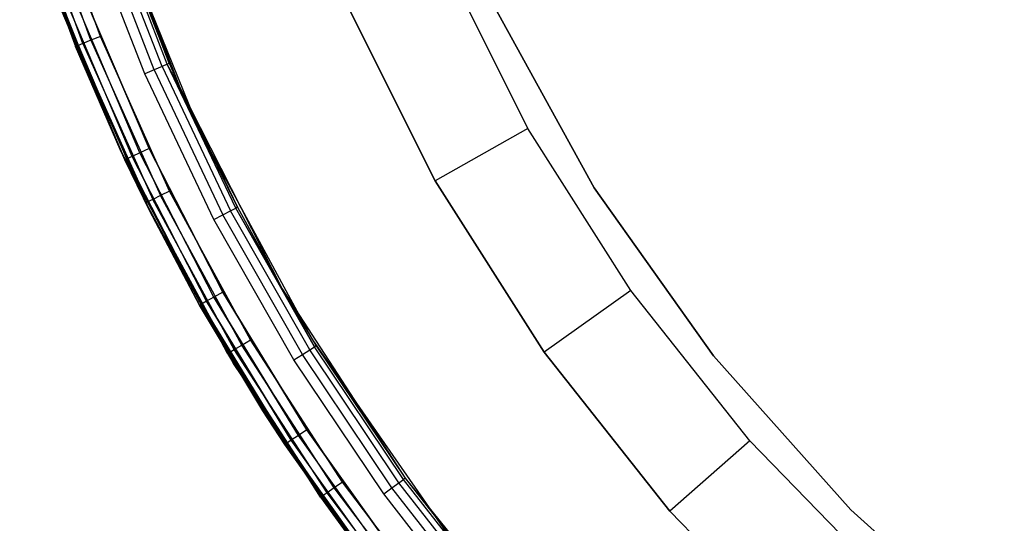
# Model space of a CAD drawing. Extents: x -4.43 to 3.97, y -4.36 to 4.03.
# Tile 5 of 32: x -4.24 to -2.39, y -2.63 to -1.69. Entities that reach past the tile are written whole.
import ezdxf

# ---------------------------------------------------------------- set-up
doc = ezdxf.new("R2010")
doc.units = 0
doc.header["$LTSCALE"] = 2.54
doc.layers.get('0').update_dxf_attribs({"color": 13, "linetype": 'CONTINUOUS'})

# ---------------------------------------------------------------- blocks, each defined once
blk = doc.blocks.new('Z_O_ENIE_CRES_STL_1')
at = {"color": 0}
for p, q in [((1.4232, -1.5513, -5.8), (1.3157, -1.2521, -5.8)), ((1.4232, -1.5513, -5.8), (1.3157, -1.2521, -5.8)), ((1.4205, -1.2515, -8), (1.5725, -1.6473, -8)), ((1.5524, -1.6016, -6.55), (1.4205, -1.2515, -8)), ((1.5524, -1.6016, -6.55), (1.4205, -1.2515, -8)), ((1.4205, -1.2515, -8), (1.5725, -1.6473, -8)), ((1.3803, -1.5686, -5.7691), (1.2717, -1.2661, -5.7691)), ((1.3803, -1.5686, -5.7691), (1.2717, -1.2661, -5.7691)), ((1.3904, -1.5646, -5.7854), (1.282, -1.2628, -5.7854)), ((1.3904, -1.5646, -5.7854), (1.282, -1.2628, -5.7854)), ((1.4054, -1.5585, -5.7962), (1.2975, -1.2579, -5.7962)), ((1.4054, -1.5585, -5.7962), (1.2975, -1.2579, -5.7962)), ((1.539, -1.6074, -6.5146), (1.4305, -1.3273, -6.5146)), ((1.539, -1.6074, -6.5146), (1.4305, -1.3273, -6.5146)), ((1.549, -1.6031, -6.5309), (1.4407, -1.3237, -6.5309)), ((1.549, -1.6031, -6.5309), (1.4407, -1.3237, -6.5309)), ((1.4418, -1.315, -5.8), (1.6097, -1.7284, -5.8)), ((1.4418, -1.315, -0.15), (1.6097, -1.7284, -0.15)), ((1.4418, -1.315, -5.8), (1.6097, -1.7284, -5.8)), ((1.4418, -1.315, -0.15), (1.6097, -1.7284, -0.15)), ((1.4443, -1.3225, -6.55), (1.5524, -1.6016, -6.55)), ((1.4443, -1.3225, -6.55), (1.5524, -1.6016, -6.55)), ((1.4605, -1.7635), (1.2922, -1.3411)), ((1.2922, -1.3411), (1.3768, -1.57, -5.75)), ((1.2922, -1.3411), (1.3768, -1.57, -5.75)), ((1.2922, -1.3411, -5.75), (1.3768, -1.57, -5.75)), ((1.4605, -1.7635), (1.2922, -1.3411)), ((1.3803, -1.5686, -5.7691), (1.2922, -1.3411, -5.75)), ((1.3803, -1.5686, -5.7691), (1.2922, -1.3411, -5.75)), ((1.2922, -1.3411, -5.75), (1.3768, -1.57, -5.75)), ((1.5065, -1.6213, -6.5), (1.3971, -1.3388, -6.5)), ((1.5065, -1.6213, -6.5), (1.3971, -1.3388, -6.5)), ((1.5241, -1.6138, -6.5038), (1.4152, -1.3326, -6.5038)), ((1.5241, -1.6138, -6.5038), (1.4152, -1.3326, -6.5038)), ((2.2263, -1.7239, -7.6939), (2.0652, -1.4016, -7.6939)), ((2.2263, -1.7239, -7.6939), (2.0652, -1.4016, -7.6939)), ((1.5155, -1.8778, -5.8), (1.3423, -1.4816, -5.8)), ((1.3423, -1.4816, -6.5), (1.5155, -1.8778, -6.5)), ((1.5155, -1.8778, -5.8), (1.3423, -1.4816, -5.8)), ((1.3423, -1.4816, -6.5), (1.5155, -1.8778, -6.5)), ((1.4827, -1.7765, -6.5146), (1.3631, -1.4951, -6.5146)), ((1.4827, -1.7765, -6.5146), (1.3631, -1.4951, -6.5146)), ((1.4827, -1.7765, -7.9854), (1.3631, -1.4951, -7.9854)), ((1.4827, -1.7765, -7.9854), (1.3631, -1.4951, -7.9854)), ((1.4974, -1.7696, -6.5038), (1.3783, -1.4893, -6.5038)), ((1.4974, -1.7696, -6.5038), (1.3783, -1.4893, -6.5038)), ((1.4974, -1.7696, -7.9962), (1.3783, -1.4893, -7.9962)), ((1.4974, -1.7696, -7.9962), (1.3783, -1.4893, -7.9962)), ((1.3962, -1.4825, -6.5), (1.5147, -1.7615, -6.5)), ((1.5147, -1.7615, -8), (1.3962, -1.4825, -8)), ((1.3962, -1.4825, -6.5), (1.5147, -1.7615, -6.5)), ((1.5147, -1.7615, -8), (1.3962, -1.4825, -8)), ((1.8819, -1.4817, -7.4939), (2.0523, -1.8224, -7.4939)), ((2.0523, -1.8224, -5.8939), (1.8819, -1.4817, -5.8939)), ((2.0523, -1.8224, -5.8939), (1.8819, -1.4817, -5.8939)), ((1.8819, -1.4817, -7.4939), (2.0523, -1.8224, -7.4939)), ((2.3511, -1.8355, -5.8), (2.164, -1.4969, -5.8)), ((2.164, -1.4969, -6.5), (2.3511, -1.8355, -6.5)), ((2.164, -1.4969, -6.5), (2.3511, -1.8355, -6.5)), ((2.3511, -1.8355, -5.8), (2.164, -1.4969, -5.8)), ((1.4694, -1.7827, -6.55), (1.3495, -1.5004, -6.55)), ((1.3495, -1.5004, -7.95), (1.4694, -1.7827, -7.95)), ((1.4694, -1.7827, -6.55), (1.3495, -1.5004, -6.55)), ((1.3495, -1.5004, -7.95), (1.4694, -1.7827, -7.95)), ((1.4729, -1.7811, -6.5309), (1.353, -1.499, -6.5309)), ((1.4729, -1.7811, -6.5309), (1.353, -1.499, -6.5309)), ((1.4729, -1.7811, -7.9691), (1.353, -1.499, -7.9691)), ((1.4729, -1.7811, -7.9691), (1.353, -1.499, -7.9691)), ((1.4232, -1.5513, -5.8), (1.4054, -1.5585, -5.7962)), ((1.4232, -1.5513, -5.8), (1.4054, -1.5585, -5.7962)), ((1.5532, -1.8414, -5.8), (1.4232, -1.5513, -5.8)), ((1.5532, -1.8414, -5.8), (1.4232, -1.5513, -5.8)), ((1.3768, -1.57, -5.75), (1.3803, -1.5686, -5.7691)), ((1.3768, -1.57, -5.75), (1.3803, -1.5686, -5.7691)), ((1.4605, -1.7635), (1.3768, -1.57, -5.75)), ((1.3768, -1.57, -5.75), (1.4605, -1.7635, -5.75)), ((1.4605, -1.7635), (1.3768, -1.57, -5.75)), ((1.3768, -1.57, -5.75), (1.4605, -1.7635, -5.75)), ((1.3904, -1.5646, -5.7854), (1.3803, -1.5686, -5.7691)), ((1.3904, -1.5646, -5.7854), (1.3803, -1.5686, -5.7691)), ((1.3803, -1.5686, -5.7691), (1.4605, -1.7635, -5.75)), ((1.3803, -1.5686, -5.7691), (1.4605, -1.7635, -5.75)), ((1.3803, -1.5686, -5.7691), (1.5118, -1.8619, -5.7691)), ((1.3803, -1.5686, -5.7691), (1.5118, -1.8619, -5.7691)), ((1.4054, -1.5585, -5.7962), (1.3904, -1.5646, -5.7854)), ((1.4054, -1.5585, -5.7962), (1.3904, -1.5646, -5.7854)), ((1.3904, -1.5646, -5.7854), (1.5216, -1.8571, -5.7854)), ((1.3904, -1.5646, -5.7854), (1.5216, -1.8571, -5.7854)), ((1.4054, -1.5585, -5.7962), (1.5361, -1.8499, -5.7962)), ((1.4054, -1.5585, -5.7962), (1.5361, -1.8499, -5.7962)), ((1.539, -1.6074, -6.5146), (1.5241, -1.6138, -6.5038)), ((1.539, -1.6074, -6.5146), (1.5241, -1.6138, -6.5038)), ((1.549, -1.6031, -6.5309), (1.539, -1.6074, -6.5146)), ((1.549, -1.6031, -6.5309), (1.539, -1.6074, -6.5146)), ((1.539, -1.6074, -6.5146), (1.6679, -1.8787, -6.5146)), ((1.539, -1.6074, -6.5146), (1.6679, -1.8787, -6.5146)), ((1.549, -1.6031, -6.5309), (1.5524, -1.6016, -6.55)), ((1.549, -1.6031, -6.5309), (1.5524, -1.6016, -6.55)), ((1.6775, -1.8737, -6.5309), (1.549, -1.6031, -6.5309)), ((1.6809, -1.8719, -6.55), (1.549, -1.6031, -6.5309)), ((1.6775, -1.8737, -6.5309), (1.549, -1.6031, -6.5309)), ((1.6809, -1.8719, -6.55), (1.549, -1.6031, -6.5309)), ((1.5725, -1.6473, -6.55), (1.549, -1.6031, -6.5309)), ((1.5725, -1.6473, -6.55), (1.549, -1.6031, -6.5309)), ((1.5524, -1.6016, -6.55), (1.5725, -1.6473, -8)), ((1.5524, -1.6016, -6.55), (1.5725, -1.6473, -8)), ((1.5524, -1.6016, -6.55), (1.5725, -1.6473, -6.55)), ((1.5524, -1.6016, -6.55), (1.5725, -1.6473, -6.55)), ((1.5241, -1.6138, -6.5038), (1.5065, -1.6213, -6.5)), ((1.5241, -1.6138, -6.5038), (1.5065, -1.6213, -6.5)), ((1.6365, -1.895, -6.5), (1.5065, -1.6213, -6.5)), ((1.6365, -1.895, -6.5), (1.5065, -1.6213, -6.5)), ((1.5241, -1.6138, -6.5038), (1.6535, -1.8862, -6.5038)), ((1.5241, -1.6138, -6.5038), (1.6535, -1.8862, -6.5038)), ((1.5725, -1.6473, -8), (1.7649, -2.025, -8)), ((1.5725, -1.6473, -8), (1.6809, -1.8719, -6.55)), ((1.5725, -1.6473, -8), (1.7649, -2.025, -8)), ((1.5725, -1.6473, -6.55), (1.5725, -1.6473, -8)), ((1.5725, -1.6473, -6.55), (1.5725, -1.6473, -8)), ((1.5725, -1.6473, -6.55), (1.6809, -1.8719, -6.55)), ((1.5725, -1.6473, -8), (1.6809, -1.8719, -6.55)), ((1.5725, -1.6473, -6.55), (1.6809, -1.8719, -6.55)), ((1.6097, -1.7284, -5.8), (1.822, -2.1209, -5.8)), ((1.6097, -1.7284, -0.15), (1.6097, -1.7284, -5.8)), ((1.6097, -1.7284, -0.15), (1.6097, -1.7284, -5.8)), ((1.6097, -1.7284, -0.15), (1.822, -2.1209, -0.15)), ((1.6097, -1.7284, -5.8), (1.822, -2.1209, -5.8)), ((1.6097, -1.7284, -0.15), (1.822, -2.1209, -0.15)), ((2.2263, -1.7239, -7.6939), (2.0523, -1.8224, -7.4939)), ((2.2263, -1.7239, -7.6939), (2.0523, -1.8224, -7.4939)), ((2.4197, -2.028, -7.6939), (2.2263, -1.7239, -7.6939)), ((2.4197, -2.028, -7.6939), (2.2263, -1.7239, -7.6939)), ((1.4605, -1.7635, -5.75), (1.5084, -1.8636, -5.75)), ((1.5084, -1.8636, -5.75), (1.4605, -1.7635)), ((1.4605, -1.7635), (1.4605, -1.7635, -5.75)), ((1.5084, -1.8636, -5.75), (1.4605, -1.7635)), ((1.6621, -2.1463, -5.75), (1.4605, -1.7635)), ((1.6621, -2.1463, -5.75), (1.4605, -1.7635)), ((1.6735, -2.1653), (1.4605, -1.7635)), ((1.4605, -1.7635), (1.4605, -1.7635, -5.75)), ((1.6735, -2.1653), (1.4605, -1.7635)), ((1.4605, -1.7635, -5.75), (1.5084, -1.8636, -5.75)), ((1.4605, -1.7635, -5.75), (1.5118, -1.8619, -5.7691)), ((1.4605, -1.7635, -5.75), (1.5118, -1.8619, -5.7691)), ((1.4974, -1.7696, -6.5038), (1.4827, -1.7765, -6.5146)), ((1.4974, -1.7696, -6.5038), (1.4827, -1.7765, -6.5146)), ((1.4974, -1.7696, -7.9962), (1.4827, -1.7765, -7.9854)), ((1.4974, -1.7696, -7.9962), (1.4827, -1.7765, -7.9854)), ((1.5147, -1.7615, -6.5), (1.4974, -1.7696, -6.5038)), ((1.5147, -1.7615, -6.5), (1.4974, -1.7696, -6.5038)), ((1.5147, -1.7615, -8), (1.4974, -1.7696, -7.9962)), ((1.5147, -1.7615, -8), (1.4974, -1.7696, -7.9962)), ((1.6366, -2.0404, -6.5038), (1.4974, -1.7696, -6.5038)), ((1.6366, -2.0404, -6.5038), (1.4974, -1.7696, -6.5038)), ((1.6366, -2.0404, -7.9962), (1.4974, -1.7696, -7.9962)), ((1.6366, -2.0404, -7.9962), (1.4974, -1.7696, -7.9962)), ((1.5147, -1.7615, -6.5), (1.6533, -2.0311, -6.5)), ((1.6533, -2.0311, -8), (1.5147, -1.7615, -8)), ((1.5147, -1.7615, -6.5), (1.6533, -2.0311, -6.5)), ((1.6533, -2.0311, -8), (1.5147, -1.7615, -8)), ((1.4694, -1.7827, -6.55), (1.4729, -1.7811, -6.5309)), ((1.4694, -1.7827, -6.55), (1.4729, -1.7811, -6.5309)), ((1.4694, -1.7827, -7.95), (1.4729, -1.7811, -7.9691)), ((1.4694, -1.7827, -7.95), (1.4729, -1.7811, -7.9691)), ((1.5155, -1.8778, -6.55), (1.4694, -1.7827, -6.55)), ((1.4694, -1.7827, -6.55), (1.4694, -1.7827, -7.95)), ((1.4694, -1.7827, -7.95), (1.5155, -1.8778, -7.95)), ((1.4694, -1.7827, -6.55), (1.4694, -1.7827, -7.95)), ((1.5155, -1.8778, -6.55), (1.4694, -1.7827, -6.55)), ((1.4694, -1.7827, -7.95), (1.5155, -1.8778, -7.95)), ((1.4827, -1.7765, -6.5146), (1.4729, -1.7811, -6.5309)), ((1.4827, -1.7765, -6.5146), (1.4729, -1.7811, -6.5309)), ((1.4827, -1.7765, -7.9854), (1.4729, -1.7811, -7.9691)), ((1.4827, -1.7765, -7.9854), (1.4729, -1.7811, -7.9691)), ((1.5155, -1.8778, -6.55), (1.4729, -1.7811, -6.5309)), ((1.5155, -1.8778, -6.55), (1.4729, -1.7811, -6.5309)), ((1.613, -2.0537, -6.5309), (1.4729, -1.7811, -6.5309)), ((1.613, -2.0537, -6.5309), (1.4729, -1.7811, -6.5309)), ((1.4729, -1.7811, -7.9691), (1.5155, -1.8778, -7.95)), ((1.613, -2.0537, -7.9691), (1.4729, -1.7811, -7.9691)), ((1.613, -2.0537, -7.9691), (1.4729, -1.7811, -7.9691)), ((1.4729, -1.7811, -7.9691), (1.5155, -1.8778, -7.95)), ((1.6225, -2.0484, -6.5146), (1.4827, -1.7765, -6.5146)), ((1.6225, -2.0484, -6.5146), (1.4827, -1.7765, -6.5146)), ((1.6225, -2.0484, -7.9854), (1.4827, -1.7765, -7.9854)), ((1.6225, -2.0484, -7.9854), (1.4827, -1.7765, -7.9854)), ((2.0523, -1.8224, -7.4939), (2.0523, -1.8224, -5.8939)), ((2.0523, -1.8224, -7.4939), (2.2567, -2.1439, -7.4939)), ((2.2567, -2.1439, -5.8939), (2.0523, -1.8224, -5.8939)), ((2.0523, -1.8224, -7.4939), (2.0523, -1.8224, -5.8939)), ((2.2567, -2.1439, -5.8939), (2.0523, -1.8224, -5.8939)), ((2.0523, -1.8224, -7.4939), (2.2567, -2.1439, -7.4939)), ((1.5532, -1.8414, -5.8), (1.5361, -1.8499, -5.7962)), ((1.5532, -1.8414, -5.8), (1.5361, -1.8499, -5.7962)), ((1.7051, -2.1207, -5.8), (1.5532, -1.8414, -5.8)), ((1.7051, -2.1207, -5.8), (1.5532, -1.8414, -5.8)), ((2.575, -2.151, -5.8), (2.3511, -1.8355, -5.8)), ((2.3511, -1.8355, -6.5), (2.575, -2.151, -6.5)), ((2.3511, -1.8355, -6.5), (2.575, -2.151, -6.5)), ((2.3511, -1.8355, -6.5), (2.3511, -1.8355, -5.8)), ((2.575, -2.151, -5.8), (2.3511, -1.8355, -5.8)), ((2.3511, -1.8355, -6.5), (2.3511, -1.8355, -5.8)), ((1.5118, -1.8619, -5.7691), (1.5084, -1.8636, -5.75)), ((1.5118, -1.8619, -5.7691), (1.5084, -1.8636, -5.75)), ((1.5084, -1.8636, -5.75), (1.6621, -2.1463, -5.75)), ((1.5084, -1.8636, -5.75), (1.6621, -2.1463, -5.75)), ((1.5216, -1.8571, -5.7854), (1.5118, -1.8619, -5.7691)), ((1.5216, -1.8571, -5.7854), (1.5118, -1.8619, -5.7691)), ((1.6654, -2.1443, -5.7691), (1.5118, -1.8619, -5.7691)), ((1.6654, -2.1443, -5.7691), (1.5118, -1.8619, -5.7691)), ((1.5361, -1.8499, -5.7962), (1.5216, -1.8571, -5.7854)), ((1.5361, -1.8499, -5.7962), (1.5216, -1.8571, -5.7854)), ((1.6747, -2.1388, -5.7854), (1.5216, -1.8571, -5.7854)), ((1.6747, -2.1388, -5.7854), (1.5216, -1.8571, -5.7854)), ((1.6887, -2.1305, -5.7962), (1.5361, -1.8499, -5.7962)), ((1.6887, -2.1305, -5.7962), (1.5361, -1.8499, -5.7962)), ((1.7285, -2.2541, -5.8), (1.5155, -1.8778, -5.8)), ((1.5155, -1.8778, -5.8), (1.5155, -1.8778, -6.5)), ((1.5155, -1.8778, -6.5), (1.7285, -2.2541, -6.5)), ((1.5155, -1.8778, -5.8), (1.5155, -1.8778, -6.5)), ((1.7285, -2.2541, -5.8), (1.5155, -1.8778, -5.8)), ((1.5155, -1.8778, -6.5), (1.7285, -2.2541, -6.5)), ((1.6097, -2.0556, -6.55), (1.5155, -1.8778, -6.55)), ((1.5155, -1.8778, -6.55), (1.5155, -1.8778, -7.95)), ((1.5155, -1.8778, -7.95), (1.6097, -2.0556, -7.95)), ((1.5155, -1.8778, -6.55), (1.5155, -1.8778, -7.95)), ((1.5155, -1.8778, -6.55), (1.613, -2.0537, -6.5309)), ((1.5155, -1.8778, -6.55), (1.613, -2.0537, -6.5309)), ((1.6097, -2.0556, -6.55), (1.5155, -1.8778, -6.55)), ((1.613, -2.0537, -7.9691), (1.5155, -1.8778, -7.95)), ((1.613, -2.0537, -7.9691), (1.5155, -1.8778, -7.95)), ((1.5155, -1.8778, -7.95), (1.6097, -2.0556, -7.95)), ((1.6365, -1.895, -6.5), (1.6535, -1.8862, -6.5038)), ((1.6365, -1.895, -6.5), (1.6535, -1.8862, -6.5038)), ((1.6535, -1.8862, -6.5038), (1.6679, -1.8787, -6.5146)), ((1.6535, -1.8862, -6.5038), (1.6679, -1.8787, -6.5146)), ((1.8027, -2.1483, -6.5038), (1.6535, -1.8862, -6.5038)), ((1.8027, -2.1483, -6.5038), (1.6535, -1.8862, -6.5038)), ((1.6679, -1.8787, -6.5146), (1.6775, -1.8737, -6.5309)), ((1.6679, -1.8787, -6.5146), (1.6775, -1.8737, -6.5309)), ((1.8165, -2.1398, -6.5146), (1.6679, -1.8787, -6.5146)), ((1.8165, -2.1398, -6.5146), (1.6679, -1.8787, -6.5146)), ((1.6809, -1.8719, -6.55), (1.6775, -1.8737, -6.5309)), ((1.6809, -1.8719, -6.55), (1.6775, -1.8737, -6.5309)), ((1.8257, -2.1341, -6.5309), (1.6775, -1.8737, -6.5309)), ((1.7649, -2.025, -6.55), (1.6775, -1.8737, -6.5309)), ((1.8257, -2.1341, -6.5309), (1.6775, -1.8737, -6.5309)), ((1.7649, -2.025, -6.55), (1.6775, -1.8737, -6.5309)), ((1.6809, -1.8719, -6.55), (1.7649, -2.025, -8)), ((1.6809, -1.8719, -6.55), (1.7649, -2.025, -8)), ((1.6809, -1.8719, -6.55), (1.7649, -2.025, -6.55)), ((1.6809, -1.8719, -6.55), (1.7649, -2.025, -6.55)), ((1.7864, -2.1584, -6.5), (1.6365, -1.895, -6.5)), ((1.7864, -2.1584, -6.5), (1.6365, -1.895, -6.5)), ((1.6533, -2.0311, -6.5), (1.6366, -2.0404, -6.5038)), ((1.6533, -2.0311, -6.5), (1.6366, -2.0404, -6.5038)), ((1.6533, -2.0311, -8), (1.6366, -2.0404, -7.9962)), ((1.6533, -2.0311, -8), (1.6366, -2.0404, -7.9962)), ((1.6533, -2.0311, -6.5), (1.8112, -2.2898, -6.5)), ((1.8112, -2.2898, -8), (1.6533, -2.0311, -8)), ((1.6533, -2.0311, -6.5), (1.8112, -2.2898, -6.5)), ((1.8112, -2.2898, -8), (1.6533, -2.0311, -8)), ((1.7649, -2.025, -8), (1.9958, -2.3805, -8)), ((1.7649, -2.025, -8), (1.8289, -2.1321, -6.55)), ((1.7649, -2.025, -8), (1.9958, -2.3805, -8)), ((1.7649, -2.025, -6.55), (1.7649, -2.025, -8)), ((1.7649, -2.025, -6.55), (1.7649, -2.025, -8)), ((1.7649, -2.025, -6.55), (1.8289, -2.1321, -6.55)), ((1.7649, -2.025, -8), (1.8289, -2.1321, -6.55)), ((1.7649, -2.025, -6.55), (1.8289, -2.1321, -6.55)), ((1.7649, -2.025, -6.55), (1.8257, -2.1341, -6.5309)), ((1.7649, -2.025, -6.55), (1.8257, -2.1341, -6.5309)), ((2.4197, -2.028, -7.6939), (2.2567, -2.1439, -7.4939)), ((2.4197, -2.028, -7.6939), (2.2567, -2.1439, -7.4939)), ((2.6434, -2.3105, -7.6939), (2.4197, -2.028, -7.6939)), ((2.6434, -2.3105, -7.6939), (2.4197, -2.028, -7.6939)), ((1.6225, -2.0484, -6.5146), (1.613, -2.0537, -6.5309)), ((1.6225, -2.0484, -6.5146), (1.613, -2.0537, -6.5309)), ((1.6225, -2.0484, -7.9854), (1.613, -2.0537, -7.9691)), ((1.6225, -2.0484, -7.9854), (1.613, -2.0537, -7.9691)), ((1.6366, -2.0404, -6.5038), (1.6225, -2.0484, -6.5146)), ((1.6366, -2.0404, -6.5038), (1.6225, -2.0484, -6.5146)), ((1.6366, -2.0404, -7.9962), (1.6225, -2.0484, -7.9854)), ((1.6366, -2.0404, -7.9962), (1.6225, -2.0484, -7.9854)), ((1.7817, -2.3093, -6.5146), (1.6225, -2.0484, -6.5146)), ((1.7817, -2.3093, -6.5146), (1.6225, -2.0484, -6.5146)), ((1.6225, -2.0484, -7.9854), (1.7817, -2.3093, -7.9854)), ((1.6225, -2.0484, -7.9854), (1.7817, -2.3093, -7.9854)), ((1.7953, -2.3004, -6.5038), (1.6366, -2.0404, -6.5038)), ((1.7953, -2.3004, -6.5038), (1.6366, -2.0404, -6.5038)), ((1.6366, -2.0404, -7.9962), (1.7953, -2.3004, -7.9962)), ((1.6366, -2.0404, -7.9962), (1.7953, -2.3004, -7.9962)), ((1.6097, -2.0556, -6.55), (1.613, -2.0537, -6.5309)), ((1.6097, -2.0556, -6.55), (1.613, -2.0537, -6.5309)), ((1.6097, -2.0556, -7.95), (1.613, -2.0537, -7.9691)), ((1.6097, -2.0556, -7.95), (1.613, -2.0537, -7.9691)), ((1.7285, -2.2541, -6.55), (1.6097, -2.0556, -6.55)), ((1.6097, -2.0556, -6.55), (1.6097, -2.0556, -7.95)), ((1.6097, -2.0556, -7.95), (1.7285, -2.2541, -7.95)), ((1.6097, -2.0556, -6.55), (1.6097, -2.0556, -7.95)), ((1.7285, -2.2541, -6.55), (1.6097, -2.0556, -6.55)), ((1.6097, -2.0556, -7.95), (1.7285, -2.2541, -7.95)), ((1.7727, -2.3153, -6.5309), (1.613, -2.0537, -6.5309)), ((1.613, -2.0537, -6.5309), (1.7285, -2.2541, -6.55)), ((1.613, -2.0537, -6.5309), (1.7285, -2.2541, -6.55)), ((1.7727, -2.3153, -6.5309), (1.613, -2.0537, -6.5309)), ((1.613, -2.0537, -7.9691), (1.7285, -2.2541, -7.95)), ((1.613, -2.0537, -7.9691), (1.7285, -2.2541, -7.95)), ((1.613, -2.0537, -7.9691), (1.7727, -2.3153, -7.9691)), ((1.613, -2.0537, -7.9691), (1.7727, -2.3153, -7.9691)), ((1.6887, -2.1305, -5.7962), (1.7051, -2.1207, -5.8)), ((1.6887, -2.1305, -5.7962), (1.7051, -2.1207, -5.8)), ((1.8779, -2.3876, -5.8), (1.7051, -2.1207, -5.8)), ((1.8779, -2.3876, -5.8), (1.7051, -2.1207, -5.8)), ((1.822, -2.1209, -5.8), (2.0763, -2.4876, -5.8)), ((1.822, -2.1209, -0.15), (1.822, -2.1209, -5.8)), ((1.822, -2.1209, -0.15), (1.822, -2.1209, -5.8)), ((1.822, -2.1209, -0.15), (2.0763, -2.4876, -0.15)), ((1.822, -2.1209, -5.8), (2.0763, -2.4876, -5.8)), ((1.822, -2.1209, -0.15), (2.0763, -2.4876, -0.15)), ((1.6654, -2.1443, -5.7691), (1.6621, -2.1463, -5.75)), ((1.6654, -2.1443, -5.7691), (1.6621, -2.1463, -5.75)), ((1.6654, -2.1443, -5.7691), (1.6747, -2.1388, -5.7854)), ((1.6654, -2.1443, -5.7691), (1.6747, -2.1388, -5.7854)), ((1.8401, -2.4141, -5.7691), (1.6654, -2.1443, -5.7691)), ((1.837, -2.4163, -5.75), (1.6654, -2.1443, -5.7691)), ((1.8401, -2.4141, -5.7691), (1.6654, -2.1443, -5.7691)), ((1.837, -2.4163, -5.75), (1.6654, -2.1443, -5.7691)), ((1.6735, -2.1653, -5.75), (1.6654, -2.1443, -5.7691)), ((1.6735, -2.1653, -5.75), (1.6654, -2.1443, -5.7691)), ((1.6747, -2.1388, -5.7854), (1.6887, -2.1305, -5.7962)), ((1.6747, -2.1388, -5.7854), (1.6887, -2.1305, -5.7962)), ((1.849, -2.4079, -5.7854), (1.6747, -2.1388, -5.7854)), ((1.849, -2.4079, -5.7854), (1.6747, -2.1388, -5.7854)), ((1.8623, -2.3986, -5.7962), (1.6887, -2.1305, -5.7962)), ((1.8623, -2.3986, -5.7962), (1.6887, -2.1305, -5.7962)), ((1.8027, -2.1483, -6.5038), (1.8165, -2.1398, -6.5146)), ((1.8027, -2.1483, -6.5038), (1.8165, -2.1398, -6.5146)), ((1.8165, -2.1398, -6.5146), (1.8257, -2.1341, -6.5309)), ((1.8165, -2.1398, -6.5146), (1.8257, -2.1341, -6.5309)), ((1.984, -2.3891, -6.5146), (1.8165, -2.1398, -6.5146)), ((1.984, -2.3891, -6.5146), (1.8165, -2.1398, -6.5146)), ((1.8289, -2.1321, -6.55), (1.8257, -2.1341, -6.5309)), ((1.8289, -2.1321, -6.55), (1.8257, -2.1341, -6.5309)), ((1.9927, -2.3828, -6.5309), (1.8257, -2.1341, -6.5309)), ((1.9927, -2.3828, -6.5309), (1.8257, -2.1341, -6.5309)), ((1.8289, -2.1321, -6.55), (1.9958, -2.3805, -8)), ((1.8289, -2.1321, -6.55), (1.9958, -2.3805, -8)), ((1.8289, -2.1321, -6.55), (1.9958, -2.3805, -6.55)), ((1.8289, -2.1321, -6.55), (1.9958, -2.3805, -6.55)), ((2.2567, -2.1439, -7.4939), (2.2567, -2.1439, -5.8939)), ((2.2567, -2.1439, -7.4939), (2.4931, -2.4426, -7.4939)), ((2.4931, -2.4426, -5.8939), (2.2567, -2.1439, -5.8939)), ((2.2567, -2.1439, -7.4939), (2.2567, -2.1439, -5.8939)), ((2.4931, -2.4426, -5.8939), (2.2567, -2.1439, -5.8939)), ((2.2567, -2.1439, -7.4939), (2.4931, -2.4426, -7.4939)), ((1.6621, -2.1463, -5.75), (1.6735, -2.1653)), ((1.6621, -2.1463, -5.75), (1.6735, -2.1653)), ((1.6621, -2.1463, -5.75), (1.6735, -2.1653, -5.75)), ((1.6621, -2.1463, -5.75), (1.6735, -2.1653, -5.75)), ((1.7864, -2.1584, -6.5), (1.8027, -2.1483, -6.5038)), ((1.7864, -2.1584, -6.5), (1.8027, -2.1483, -6.5038)), ((1.9554, -2.4099, -6.5), (1.7864, -2.1584, -6.5)), ((1.9554, -2.4099, -6.5), (1.7864, -2.1584, -6.5)), ((1.9708, -2.3987, -6.5038), (1.8027, -2.1483, -6.5038)), ((1.9708, -2.3987, -6.5038), (1.8027, -2.1483, -6.5038)), ((2.8328, -2.4395, -5.8), (2.575, -2.151, -5.8)), ((2.575, -2.151, -6.5), (2.8328, -2.4395, -6.5)), ((2.575, -2.151, -6.5), (2.8328, -2.4395, -6.5)), ((2.575, -2.151, -6.5), (2.575, -2.151, -5.8)), ((2.8328, -2.4395, -5.8), (2.575, -2.151, -5.8)), ((2.575, -2.151, -6.5), (2.575, -2.151, -5.8)), ((1.6735, -2.1653), (1.837, -2.4163, -5.75)), ((1.9287, -2.5417), (1.6735, -2.1653)), ((1.6735, -2.1653, -5.75), (1.6735, -2.1653)), ((1.6735, -2.1653, -5.75), (1.6735, -2.1653)), ((1.6735, -2.1653, -5.75), (1.837, -2.4163, -5.75)), ((1.6735, -2.1653), (1.837, -2.4163, -5.75)), ((1.9287, -2.5417), (1.6735, -2.1653)), ((1.6735, -2.1653, -5.75), (1.837, -2.4163, -5.75)), ((1.979, -2.6066, -5.8), (1.7285, -2.2541, -5.8)), ((1.7285, -2.2541, -5.8), (1.7285, -2.2541, -6.5)), ((1.7285, -2.2541, -6.5), (1.979, -2.6066, -6.5)), ((1.7285, -2.2541, -5.8), (1.7285, -2.2541, -6.5)), ((1.979, -2.6066, -5.8), (1.7285, -2.2541, -5.8)), ((1.7285, -2.2541, -6.5), (1.979, -2.6066, -6.5)), ((1.7695, -2.3174, -6.55), (1.7285, -2.2541, -6.55)), ((1.7285, -2.2541, -6.55), (1.7285, -2.2541, -7.95)), ((1.7285, -2.2541, -7.95), (1.7695, -2.3174, -7.95)), ((1.7285, -2.2541, -6.55), (1.7285, -2.2541, -7.95)), ((1.7285, -2.2541, -6.55), (1.7727, -2.3153, -6.5309)), ((1.7695, -2.3174, -6.55), (1.7285, -2.2541, -6.55)), ((1.7285, -2.2541, -6.55), (1.7727, -2.3153, -6.5309)), ((1.7285, -2.2541, -7.95), (1.7695, -2.3174, -7.95)), ((1.7285, -2.2541, -7.95), (1.7727, -2.3153, -7.9691)), ((1.7285, -2.2541, -7.95), (1.7727, -2.3153, -7.9691)), ((1.8112, -2.2898, -6.5), (1.7953, -2.3004, -6.5038)), ((1.8112, -2.2898, -6.5), (1.7953, -2.3004, -6.5038)), ((1.8112, -2.2898, -8), (1.7953, -2.3004, -7.9962)), ((1.8112, -2.2898, -8), (1.7953, -2.3004, -7.9962)), ((1.8112, -2.2898, -6.5), (1.9876, -2.5364, -6.5)), ((1.9876, -2.5364, -8), (1.8112, -2.2898, -8)), ((1.8112, -2.2898, -6.5), (1.9876, -2.5364, -6.5)), ((1.9876, -2.5364, -8), (1.8112, -2.2898, -8)), ((1.7817, -2.3093, -6.5146), (1.7727, -2.3153, -6.5309)), ((1.7817, -2.3093, -6.5146), (1.7727, -2.3153, -6.5309)), ((1.7817, -2.3093, -7.9854), (1.7727, -2.3153, -7.9691)), ((1.7817, -2.3093, -7.9854), (1.7727, -2.3153, -7.9691)), ((1.7953, -2.3004, -6.5038), (1.7817, -2.3093, -6.5146)), ((1.7953, -2.3004, -6.5038), (1.7817, -2.3093, -6.5146)), ((1.7953, -2.3004, -7.9962), (1.7817, -2.3093, -7.9854)), ((1.7953, -2.3004, -7.9962), (1.7817, -2.3093, -7.9854)), ((1.9596, -2.558, -6.5146), (1.7817, -2.3093, -6.5146)), ((1.9596, -2.558, -6.5146), (1.7817, -2.3093, -6.5146)), ((1.9596, -2.558, -7.9854), (1.7817, -2.3093, -7.9854)), ((1.9596, -2.558, -7.9854), (1.7817, -2.3093, -7.9854)), ((1.9725, -2.5481, -6.5038), (1.7953, -2.3004, -6.5038)), ((1.9725, -2.5481, -6.5038), (1.7953, -2.3004, -6.5038)), ((1.9725, -2.5481, -7.9962), (1.7953, -2.3004, -7.9962)), ((1.9725, -2.5481, -7.9962), (1.7953, -2.3004, -7.9962)), ((2.6434, -2.3105, -7.6939), (2.4931, -2.4426, -7.4939)), ((2.6434, -2.3105, -7.6939), (2.4931, -2.4426, -7.4939)), ((2.8949, -2.5686, -7.6939), (2.6434, -2.3105, -7.6939)), ((2.8949, -2.5686, -7.6939), (2.6434, -2.3105, -7.6939)), ((1.7695, -2.3174, -6.55), (1.7727, -2.3153, -6.5309)), ((1.7695, -2.3174, -6.55), (1.7727, -2.3153, -6.5309)), ((1.7727, -2.3153, -7.9691), (1.7695, -2.3174, -7.95)), ((1.7727, -2.3153, -7.9691), (1.7695, -2.3174, -7.95)), ((1.948, -2.5669, -6.55), (1.7695, -2.3174, -6.55)), ((1.7695, -2.3174, -6.55), (1.7695, -2.3174, -7.95)), ((1.7695, -2.3174, -7.95), (1.948, -2.5669, -7.95)), ((1.7695, -2.3174, -6.55), (1.7695, -2.3174, -7.95)), ((1.948, -2.5669, -6.55), (1.7695, -2.3174, -6.55)), ((1.7695, -2.3174, -7.95), (1.948, -2.5669, -7.95)), ((1.951, -2.5646, -6.5309), (1.7727, -2.3153, -6.5309)), ((1.951, -2.5646, -6.5309), (1.7727, -2.3153, -6.5309)), ((1.951, -2.5646, -7.9691), (1.7727, -2.3153, -7.9691)), ((1.951, -2.5646, -7.9691), (1.7727, -2.3153, -7.9691)), ((1.984, -2.3891, -6.5146), (1.9927, -2.3828, -6.5309)), ((1.984, -2.3891, -6.5146), (1.9927, -2.3828, -6.5309)), ((1.9958, -2.3805, -6.55), (1.9927, -2.3828, -6.5309)), ((1.9958, -2.3805, -6.55), (1.9927, -2.3828, -6.5309)), ((2.1777, -2.6185, -6.5309), (1.9927, -2.3828, -6.5309)), ((2.1777, -2.6185, -6.5309), (1.9927, -2.3828, -6.5309)), ((1.9958, -2.3805, -8), (2.2626, -2.71, -8)), ((1.9958, -2.3805, -8), (2.1806, -2.616, -6.55)), ((1.9958, -2.3805, -8), (2.2626, -2.71, -8)), ((1.9958, -2.3805, -6.55), (1.9958, -2.3805, -8)), ((1.9958, -2.3805, -6.55), (1.9958, -2.3805, -8)), ((1.9958, -2.3805, -6.55), (2.1806, -2.616, -6.55)), ((1.9958, -2.3805, -8), (2.1806, -2.616, -6.55)), ((1.9958, -2.3805, -6.55), (2.1806, -2.616, -6.55)), ((1.8623, -2.3986, -5.7962), (1.849, -2.4079, -5.7854)), ((1.8623, -2.3986, -5.7962), (1.849, -2.4079, -5.7854)), ((1.8779, -2.3876, -5.8), (1.8623, -2.3986, -5.7962)), ((1.8779, -2.3876, -5.8), (1.8623, -2.3986, -5.7962)), ((2.0559, -2.6526, -5.7962), (1.8623, -2.3986, -5.7962)), ((2.0559, -2.6526, -5.7962), (1.8623, -2.3986, -5.7962)), ((2.0706, -2.6404, -5.8), (1.8779, -2.3876, -5.8)), ((2.0706, -2.6404, -5.8), (1.8779, -2.3876, -5.8)), ((1.9554, -2.4099, -6.5), (1.9708, -2.3987, -6.5038)), ((1.9554, -2.4099, -6.5), (1.9708, -2.3987, -6.5038)), ((1.9708, -2.3987, -6.5038), (1.984, -2.3891, -6.5146)), ((1.9708, -2.3987, -6.5038), (1.984, -2.3891, -6.5146)), ((2.157, -2.6359, -6.5038), (1.9708, -2.3987, -6.5038)), ((2.157, -2.6359, -6.5038), (1.9708, -2.3987, -6.5038)), ((2.1694, -2.6255, -6.5146), (1.984, -2.3891, -6.5146)), ((2.1694, -2.6255, -6.5146), (1.984, -2.3891, -6.5146)), ((1.837, -2.4163, -5.75), (1.8401, -2.4141, -5.7691)), ((1.837, -2.4163, -5.75), (1.8401, -2.4141, -5.7691)), ((1.837, -2.4163, -5.75), (1.9287, -2.5417)), ((1.837, -2.4163, -5.75), (1.9287, -2.5417)), ((1.837, -2.4163, -5.75), (1.9287, -2.5417, -5.75)), ((1.837, -2.4163, -5.75), (1.9287, -2.5417, -5.75)), ((1.849, -2.4079, -5.7854), (1.8401, -2.4141, -5.7691)), ((1.849, -2.4079, -5.7854), (1.8401, -2.4141, -5.7691)), ((1.8401, -2.4141, -5.7691), (1.9287, -2.5417, -5.75)), ((2.035, -2.6698, -5.7691), (1.8401, -2.4141, -5.7691)), ((2.035, -2.6698, -5.7691), (1.8401, -2.4141, -5.7691)), ((1.8401, -2.4141, -5.7691), (1.9287, -2.5417, -5.75)), ((2.0434, -2.6629, -5.7854), (1.849, -2.4079, -5.7854)), ((2.0434, -2.6629, -5.7854), (1.849, -2.4079, -5.7854)), ((2.1424, -2.6483, -6.5), (1.9554, -2.4099, -6.5)), ((2.1424, -2.6483, -6.5), (1.9554, -2.4099, -6.5)), ((3.1213, -2.6973, -5.8), (2.8328, -2.4395, -5.8)), ((2.8328, -2.4395, -6.5), (3.1213, -2.6973, -6.5)), ((2.8328, -2.4395, -6.5), (3.1213, -2.6973, -6.5)), ((2.8328, -2.4395, -6.5), (2.8328, -2.4395, -5.8)), ((3.1213, -2.6973, -5.8), (2.8328, -2.4395, -5.8)), ((2.8328, -2.4395, -6.5), (2.8328, -2.4395, -5.8)), ((2.4931, -2.4426, -7.4939), (2.4931, -2.4426, -5.8939)), ((2.4931, -2.4426, -7.4939), (2.759, -2.7154, -7.4939)), ((2.759, -2.7154, -5.8939), (2.4931, -2.4426, -5.8939)), ((2.4931, -2.4426, -7.4939), (2.4931, -2.4426, -5.8939)), ((2.759, -2.7154, -5.8939), (2.4931, -2.4426, -5.8939)), ((2.4931, -2.4426, -7.4939), (2.759, -2.7154, -7.4939))]:
    blk.add_line(p, q, dxfattribs=at)

msp = doc.modelspace()

# ---------------------------------------------------------------- block references
at = {"color": 0}
msp.add_blockref('Z_O_ENIE_CRES_STL_1', (-5.5067, -0.1662, 4.3834), dxfattribs=at)

doc.saveas('drawing.dxf')
